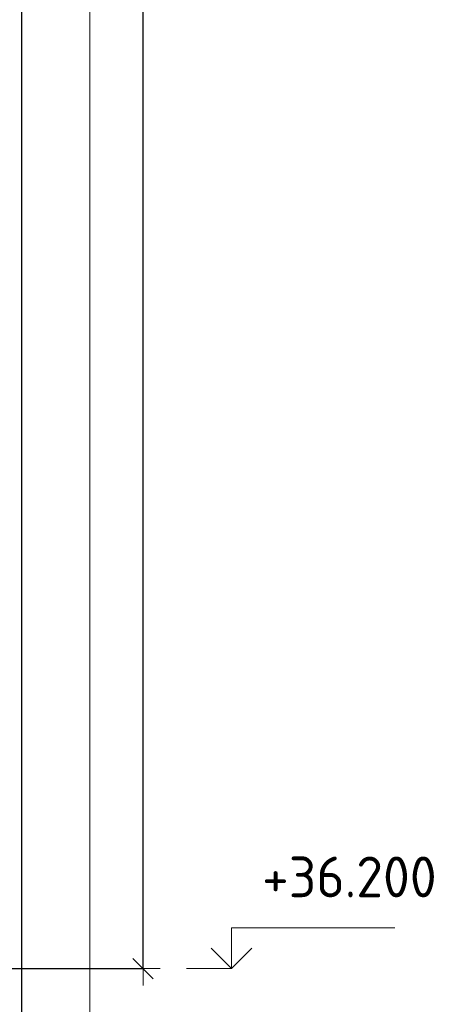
# Model space of a CAD drawing. Header units: millimetres. Extents: x -19950 to 69837, y -2757 to 40090.
# Tile 40 of 136: x -5703 to -5066, y 6740 to 8190. Entities that reach past the tile are written whole.
import ezdxf

# ---------------------------------------------------------------- set-up
doc = ezdxf.new("R2010")
doc.units = ezdxf.units.MM
doc.header["$PDMODE"] = 65
for name, color, linetype, lineweight in [('Standard', 7, 'Continuous', 25), ('Высотная отметки_ общее', 7, 'Continuous', 13), ('Размерная линия_ общее', 7, 'Continuous', 13)]:
    doc.layers.add(name, color=color, linetype=linetype, lineweight=lineweight)
doc.styles.add('ISOCPEUR', font='ISOCPEUR')
doc.dimstyles.new('DIMSTYLE_7', dxfattribs={"dimtxt": 44, "dimasz": 50, "dimexe": 0, "dimexo": 0, "dimgap": 22, "dimtad": 2, "dimdec": 0, "dimrnd": 5, "dimzin": 12, "dimdsep": 46, "dimtxsty": 'ISOCPEUR', "dimblk1": 'ALL_ML_STRICH', "dimblk2": 'ALL_ML_STRICH', "dimsah": 1, "dimcen": 0, "dimclrd": 7, "dimclre": 256, "dimclrt": 7, "dimadec": 0, "dimazin": 0, "dimtfac": 1, "dimtdec": 0, "dimtix": 1, "dimtmove": 2, "dimatfit": 3, "dimfxl": 0, "dimtzin": 0, "dimlwd": 0, "dimlwe": -3, "dimarcsym": 0})

# ---------------------------------------------------------------- blocks, each defined once
blk = doc.blocks.new('COMPLEX_ELEVATIONDIM_5')
at = {"layer": 'Высотная отметки_ общее', "color": 7, "linetype": 'Continuous', "lineweight": 13, "transparency": 33554687}
for p, q in [((-5391.2, 6792.6), (-5391.2, 6852.6)), ((-5391.2, 6852.6), (-5151.2, 6852.6)), ((-5391.2, 6792.6), (-5421.2, 6822.6)), ((-5391.2, 6792.6), (-5361.2, 6822.6)), ((-5391.2, 6792.6), (-5391.2, 6792.6)), ((-5391.2, 6792.6), (-5391.2, 6792.6)), ((-5391.2, 6792.6), (-5391.2, 6792.6)), ((-5391.2, 6792.6), (-5391.2, 6792.6))]:
    blk.add_line(p, q, dxfattribs=at)
blk.add_lwpolyline([(-5391.2, 6792.6), (-5451.2, 6792.6), (-5451.2, 6792.6), (-5457.3, 6792.6)], dxfattribs=at)
at = {"layer": 'Высотная отметки_ общее', "color": 7, "linetype": 'Continuous', "lineweight": 13, "transparency": 33554687, "insert": (-5346.2, 6897.6), "char_height": 60, "width": 298.477, "attachment_point": 7, "style": 'ISOCPEUR'}
blk.add_mtext('\\W0.96;+36.200', dxfattribs=at)
blk = doc.blocks.new('ALL_ML_STRICH')
at = {"color": 0, "linetype": 'ByBlock', "lineweight": -2}
for p, q in [((-0.3, -0.3), (0.3, 0.3)), ((0, -0.5), (0, 0.5)), ((-1, 0), (0.5, 0))]:
    blk.add_line(p, q, dxfattribs=at)
blk = doc.blocks.new('*D249')
at = {"layer": 'DEFPOINTS', "color": 7, "linetype": 'Continuous', "lineweight": 13, "transparency": 33554687}
for p in [(-5898.4, 9912.6), (-5850.5, 6792.6), (-5521.2, 6792.6)]:
    blk.add_point(p, dxfattribs=at)
at = {"layer": 'Размерная линия_ общее', "color": 253, "linetype": 'Continuous', "lineweight": -2, "true_color": 0xa0a0a0, "transparency": 33554687}
for p, q in [((-5878.4, 9912.6), (-5521.2, 9912.6)), ((-5830.5, 6792.6), (-5521.2, 6792.6))]:
    blk.add_line(p, q, dxfattribs=at)
at = {"layer": 'Размерная линия_ общее', "color": 7, "linetype": 'Continuous', "lineweight": -2, "transparency": 33554687}
blk.add_line((-5521.2, 6792.6), (-5521.2, 9912.6), dxfattribs=at)
at = {"layer": 'Размерная линия_ общее', "color": 7, "linetype": 'Continuous', "lineweight": 13, "transparency": 33554687, "xscale": 50, "yscale": 50, "zscale": 50}
for p, rotation in [((-5521.2, 9912.6), 90), ((-5521.2, 6792.6), 270)]:
    blk.add_blockref('ALL_ML_STRICH', p, dxfattribs=dict(at, rotation=rotation))
at = {"layer": 'Размерная линия_ общее', "color": 7, "linetype": 'Continuous', "lineweight": 13, "transparency": 33554687, "insert": (-5558.2, 8359.2), "char_height": 44, "width": 176, "attachment_point": 5, "rotation": 90, "style": 'ISOCPEUR'}
blk.add_mtext('\\A1;{3120}', dxfattribs=at)

msp = doc.modelspace()

# ---------------------------------------------------------------- linework, layer by layer
at = {"layer": 'Standard', "color": 52, "linetype": 'Continuous', "lineweight": -3, "transparency": 33554687}
msp.add_line((-5699.7, 6447.4), (-5699.7, 10185.5), dxfattribs=at)
msp.add_line((-5699.7, 6447.4), (-5699.7, 10185.5), dxfattribs=at)
at = {"layer": 'Standard', "color": 7, "linetype": 'Continuous', "lineweight": 13, "transparency": 33554687}
msp.add_lwpolyline([(-6772.6, 6347.4), (-5599.7, 6347.4), (-5599.7, 10285.5), (-6772.6, 10285.5), (-6772.6, 6347.4)], dxfattribs=at)

# ---------------------------------------------------------------- block references
at = {"layer": 'Высотная отметки_ общее', "color": 7, "linetype": 'Continuous', "lineweight": 13, "transparency": 33554687}
msp.add_blockref('COMPLEX_ELEVATIONDIM_5', (0, 0), dxfattribs=at)

# ---------------------------------------------------------------- dimensions: what is measured, and where the dimension line sits
at = {"layer": 'Размерная линия_ общее', "color": 7, "linetype": 'Continuous', "lineweight": 13, "transparency": 33554687}
dim = msp.add_linear_dim(base=(-5521.2, 9912.6), p1=(-5830.5, 6792.6), p2=(-5878.4, 9912.6), angle=90, dimstyle='DIMSTYLE_7', override={"dimpost": '<>', "dimclrd": 7, "dimclre": 253, "dimclrt": 7, "dimlwd": 0, "dimlwe": 65533}, dxfattribs=at)
dim.commit()
dim.dimension.update_dxf_attribs({"geometry": '*D249', "text_midpoint": (-5558.2, 8359.2), "dimtype": 160})

doc.saveas('drawing.dxf')
